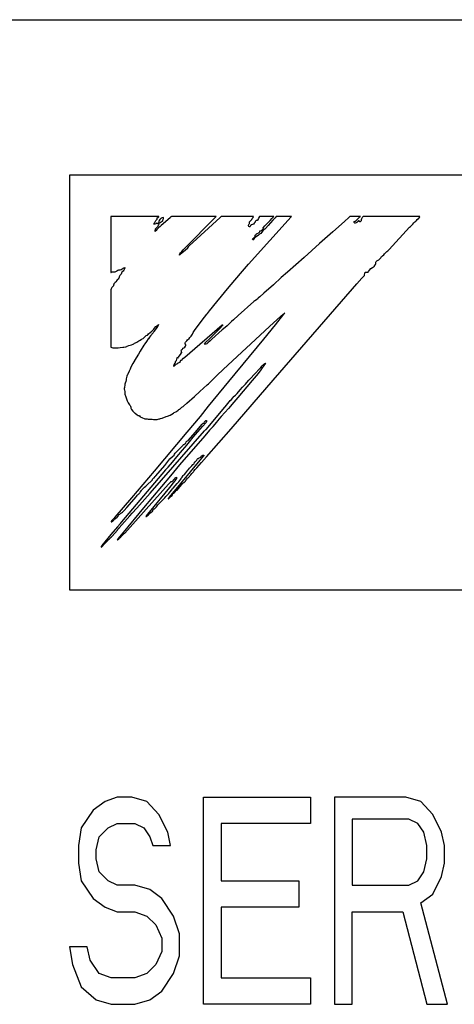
# Model space of a CAD drawing. Extents: x 90 to 1223, y 50 to 821.
# Tile 8 of 34: x 220.77 to 224.97, y 715.75 to 725.25. Entities that reach past the tile are written whole.
import ezdxf

# ---------------------------------------------------------------- set-up
doc = ezdxf.new("R2010")
doc.units = 0
doc.header["$LTSCALE"] = 69.3
doc.layers.add('ALL_CURVE', color=7, linetype='CONTINUOUS')
doc.layers.add('ALL_FEATURES', color=7, linetype='CONTINUOUS')

msp = doc.modelspace()

# ---------------------------------------------------------------- linework, layer by layer
at = {"layer": 'ALL_CURVE', "color": 4, "linetype": 'CONTINUOUS'}
for p, q in [((221.25, 723.75), (221.25, 719.75)), ((258.25, 723.75), (221.25, 723.75)), ((221.25, 719.75), (239.25, 719.75)), ((221.71, 717.75), (221.595, 717.7074)), ((221.8537, 717.75), (221.71, 717.75)), ((221.9975, 717.7074), (221.8537, 717.75)), ((222.5437, 715.75), (222.5437, 717.75)), ((222.5437, 717.75), (223.5788, 717.75)), ((223.5788, 717.75), (223.5788, 717.4947)), ((223.8087, 717.75), (223.8087, 715.75)), ((224.4988, 717.75), (223.8087, 717.75)), ((224.6425, 717.7074), (224.4988, 717.75)), ((221.595, 717.7074), (221.48, 717.6223)), ((222.1125, 717.5798), (221.9975, 717.7074)), ((224.7575, 717.5798), (224.6425, 717.7074)), ((221.48, 717.6223), (221.365, 717.4521)), ((222.1987, 717.4096), (222.1125, 717.5798)), ((223.9812, 717.5372), (223.9812, 716.8989)), ((224.5275, 717.5372), (223.9812, 717.5372)), ((224.6138, 717.4947), (224.5275, 717.5372)), ((224.8438, 717.4096), (224.7575, 717.5798)), ((221.365, 717.4521), (221.3363, 717.2819)), ((221.5375, 717.367), (221.6238, 717.4521)), ((221.6238, 717.4521), (221.71, 717.4947)), ((221.71, 717.4947), (221.8825, 717.4947)), ((221.8825, 717.4947), (221.9687, 717.4521)), ((221.9687, 717.4521), (222.0263, 717.367)), ((222.7163, 717.4947), (222.7163, 716.9415)), ((223.5788, 717.4947), (222.7163, 717.4947)), ((224.6713, 717.4096), (224.6138, 717.4947)), ((221.5087, 717.2394), (221.5375, 717.367)), ((222.0263, 717.367), (222.055, 717.2819)), ((222.2275, 717.2819), (222.1987, 717.4096)), ((224.7, 717.2819), (224.6713, 717.4096)), ((224.8725, 717.2819), (224.8438, 717.4096)), ((221.3363, 717.2819), (221.3363, 717.1117)), ((222.055, 717.2819), (222.2275, 717.2819)), ((224.7, 717.1543), (224.7, 717.2819)), ((224.8725, 717.1117), (224.8725, 717.2819)), ((221.5087, 717.1543), (221.5087, 717.2394)), ((221.3363, 717.1117), (221.365, 716.9415)), ((221.5375, 717.0266), (221.5087, 717.1543)), ((224.6713, 717.0266), (224.7, 717.1543)), ((224.8438, 716.984), (224.8725, 717.1117)), ((221.6238, 716.9415), (221.5375, 717.0266)), ((224.6138, 716.9415), (224.6713, 717.0266)), ((224.7575, 716.8138), (224.8438, 716.984)), ((221.365, 716.9415), (221.48, 716.7713)), ((221.71, 716.8989), (221.6238, 716.9415)), ((221.8825, 716.8989), (221.71, 716.8989)), ((222.0263, 716.8564), (221.8825, 716.8989)), ((222.7163, 716.9415), (223.4637, 716.9415)), ((223.4637, 716.9415), (223.4637, 716.6862)), ((223.9812, 716.8989), (224.5275, 716.8989)), ((224.5275, 716.8989), (224.6138, 716.9415)), ((222.1412, 716.7713), (222.0263, 716.8564)), ((224.6425, 716.7287), (224.7575, 716.8138)), ((221.48, 716.7713), (221.595, 716.6862)), ((221.595, 716.6862), (221.71, 716.6436)), ((222.2563, 716.6011), (222.1412, 716.7713)), ((222.7163, 716.6862), (222.7163, 716.0053)), ((223.4637, 716.6862), (222.7163, 716.6862)), ((224.9012, 715.75), (224.6425, 716.7287)), ((221.71, 716.6436), (221.8825, 716.6436)), ((221.8825, 716.6436), (221.9975, 716.6011)), ((221.9975, 716.6011), (222.0838, 716.516)), ((222.3137, 716.4309), (222.2563, 716.6011)), ((223.9812, 715.75), (223.9812, 716.6436)), ((223.9812, 716.6436), (224.47, 716.6436)), ((224.47, 716.6436), (224.7, 715.75)), ((222.0838, 716.516), (222.1412, 716.3883)), ((222.3137, 716.2181), (222.3137, 716.4309)), ((221.25, 716.3032), (221.2788, 716.133)), ((221.4225, 716.3032), (221.25, 716.3032)), ((221.4512, 716.1755), (221.4225, 716.3032)), ((222.1412, 716.3883), (222.1412, 716.2606)), ((222.1412, 716.2606), (222.0838, 716.133)), ((222.2563, 716.0479), (222.3137, 716.2181)), ((221.2788, 716.133), (221.365, 715.9202)), ((221.5375, 716.0479), (221.4512, 716.1755)), ((222.0838, 716.133), (221.9975, 716.0479)), ((221.6525, 716.0053), (221.5375, 716.0479)), ((221.9975, 716.0479), (221.8825, 716.0053)), ((222.1412, 715.8777), (222.2563, 716.0479)), ((221.365, 715.9202), (221.5087, 715.7926)), ((221.8825, 716.0053), (221.6525, 716.0053)), ((222.7163, 716.0053), (223.5788, 716.0053)), ((223.5788, 716.0053), (223.5788, 715.75)), ((222.0263, 715.7926), (222.1412, 715.8777)), ((221.5087, 715.7926), (221.6525, 715.75)), ((221.6525, 715.75), (221.8825, 715.75)), ((221.8825, 715.75), (222.0263, 715.7926)), ((223.5788, 715.75), (222.5437, 715.75)), ((223.8087, 715.75), (223.9812, 715.75)), ((224.7, 715.75), (224.9012, 715.75))]:
    msp.add_line(p, q, dxfattribs=at)
at = {"layer": 'ALL_FEATURES', "color": 7, "linetype": 'CONTINUOUS'}
for p, q in [((160.75, 725.25), (258.75, 725.25)), ((221.65, 723.35), (221.65, 722.8096)), ((222.1146, 723.35), (221.65, 723.35)), ((222.0971, 723.3267), (222.0986, 723.3375)), ((222.0986, 723.3375), (222.1029, 723.3407)), ((222.1029, 723.3407), (222.1133, 723.3484)), ((222.1133, 723.3484), (222.1146, 723.35)), ((222.1331, 723.3315), (222.1238, 723.3215)), ((222.1381, 723.3351), (222.1331, 723.3315)), ((222.1438, 723.3381), (222.1381, 723.3351)), ((222.1582, 723.3425), (222.1438, 723.3381)), ((222.2255, 723.3421), (222.1551, 723.2804)), ((222.1573, 723.3294), (222.1591, 723.3368)), ((222.1591, 723.3368), (222.1582, 723.3425)), ((222.2302, 723.3464), (222.2255, 723.3421)), ((222.2354, 723.35), (222.2302, 723.3464)), ((222.6656, 723.35), (222.2354, 723.35)), ((222.7047, 723.341), (222.4049, 723.0666)), ((222.6246, 723.3077), (222.6635, 723.3476)), ((222.6635, 723.3476), (222.6656, 723.35)), ((222.7148, 723.35), (222.7047, 723.341)), ((223.0265, 723.35), (222.7148, 723.35)), ((222.9783, 722.8904), (223.3919, 723.3476)), ((223.0096, 723.3235), (223.0158, 723.3308)), ((223.0158, 723.3308), (223.0229, 723.3408)), ((223.0229, 723.3408), (223.0265, 723.35)), ((223.0743, 723.3322), (223.0652, 723.3164)), ((223.0799, 723.3419), (223.0743, 723.3322)), ((223.0858, 723.35), (223.0799, 723.3419)), ((223.2236, 723.35), (223.0858, 723.35)), ((223.1866, 723.3122), (223.2057, 723.3315)), ((223.2057, 723.3315), (223.2236, 723.35)), ((223.2357, 723.3394), (223.2144, 723.3146)), ((223.2455, 723.35), (223.2357, 723.3394)), ((223.3939, 723.35), (223.2455, 723.35)), ((223.3919, 723.3476), (223.3939, 723.35)), ((223.9467, 723.3402), (223.9052, 723.3021)), ((223.9577, 723.35), (223.9467, 723.3402)), ((224.0589, 723.35), (223.9577, 723.35)), ((224.0329, 723.3251), (224.041, 723.3336)), ((224.041, 723.3336), (224.0537, 723.3464)), ((224.0537, 723.3464), (224.0589, 723.35)), ((224.0731, 723.335), (224.0687, 723.329)), ((224.0737, 723.3355), (224.0731, 723.335)), ((224.0777, 723.3391), (224.0737, 723.3355)), ((224.081, 723.3436), (224.0777, 723.3391)), ((224.0865, 723.35), (224.081, 723.3436)), ((224.6326, 723.35), (224.0865, 723.35)), ((224.6072, 723.3216), (224.6188, 723.3325)), ((224.6188, 723.3325), (224.6205, 723.334)), ((224.6205, 723.334), (224.6286, 723.3425)), ((224.6286, 723.3425), (224.6326, 723.35)), ((222.0642, 723.2785), (222.0685, 723.2862)), ((222.0689, 723.2771), (222.0642, 723.2785)), ((222.0685, 723.2862), (222.0742, 723.2936)), ((222.0761, 723.278), (222.0689, 723.2771)), ((222.0742, 723.2936), (222.0787, 723.3012)), ((222.0828, 723.2804), (222.0761, 723.278)), ((222.0787, 723.3012), (222.0845, 723.3117)), ((222.0815, 723.2311), (222.0874, 723.2398)), ((222.0869, 723.2839), (222.0828, 723.2804)), ((222.0845, 723.3117), (222.0909, 723.3182)), ((222.0909, 723.2883), (222.0869, 723.2839)), ((222.0874, 723.2398), (222.0979, 723.2495)), ((222.0909, 723.3182), (222.0936, 723.3207)), ((222.0949, 723.2903), (222.0909, 723.2883)), ((222.0936, 723.3207), (222.0971, 723.3267)), ((222.0967, 723.2843), (222.0949, 723.2903)), ((222.1103, 723.241), (222.0951, 723.2251)), ((222.0992, 723.2807), (222.0967, 723.2843)), ((222.0979, 723.2495), (222.1021, 723.2535)), ((222.1036, 723.2829), (222.0992, 723.2807)), ((222.1021, 723.2535), (222.1082, 723.2615)), ((222.1067, 723.2854), (222.1036, 723.2829)), ((222.1103, 723.2911), (222.1067, 723.2854)), ((222.1082, 723.2615), (222.1131, 723.275)), ((222.1132, 723.3044), (222.1103, 723.2911)), ((222.1256, 723.2534), (222.1103, 723.241)), ((222.1131, 723.275), (222.1187, 723.2857)), ((222.1167, 723.312), (222.1132, 723.3044)), ((222.1238, 723.3215), (222.1167, 723.312)), ((222.1187, 723.2857), (222.1256, 723.2937)), ((222.1256, 723.2937), (222.1343, 723.299)), ((222.1373, 723.2632), (222.1256, 723.2534)), ((222.1343, 723.299), (222.1458, 723.305)), ((222.1551, 723.2804), (222.1373, 723.2632)), ((222.1458, 723.305), (222.1487, 723.3076)), ((222.1487, 723.3076), (222.1504, 723.3102)), ((222.1504, 723.3102), (222.1518, 723.3161)), ((222.1518, 723.3161), (222.1521, 723.3174)), ((222.1521, 723.3174), (222.1551, 723.3251)), ((222.1551, 723.3251), (222.1573, 723.3294)), ((222.392, 723.0731), (222.6246, 723.3077)), ((222.979, 723.2602), (222.9793, 723.2664)), ((222.9819, 723.2548), (222.979, 723.2602)), ((222.9793, 723.2664), (222.9829, 723.2743)), ((222.9889, 723.2503), (222.9819, 723.2548)), ((222.9829, 723.2743), (222.9864, 723.2795)), ((222.9864, 723.2795), (222.9879, 723.284)), ((222.9879, 723.284), (222.9882, 723.293)), ((222.9882, 723.293), (222.9883, 723.2937)), ((222.9883, 723.2937), (222.9895, 723.2984)), ((222.9914, 723.251), (222.9889, 723.2503)), ((222.9895, 723.2984), (222.9976, 723.309)), ((222.9946, 723.2558), (222.9914, 723.251)), ((222.9997, 723.2654), (222.9946, 723.2558)), ((222.9976, 723.309), (223.0096, 723.3235)), ((223.004, 723.2703), (222.9997, 723.2654)), ((223.0084, 723.2717), (223.004, 723.2703)), ((223.0171, 723.2731), (223.0084, 723.2717)), ((223.0257, 723.2777), (223.0171, 723.2731)), ((223.0341, 723.2858), (223.0257, 723.2777)), ((223.0419, 723.2974), (223.0341, 723.2858)), ((223.0444, 723.3021), (223.0419, 723.2974)), ((223.047, 723.3066), (223.0444, 723.3021)), ((223.0496, 723.3095), (223.047, 723.3066)), ((223.0546, 723.312), (223.0496, 723.3095)), ((223.0615, 723.3117), (223.0546, 723.312)), ((223.0652, 723.3164), (223.0615, 723.3117)), ((223.1173, 723.2394), (223.1197, 723.243)), ((223.1184, 723.2373), (223.1173, 723.2394)), ((223.1229, 723.2359), (223.1184, 723.2373)), ((223.1197, 723.243), (223.1359, 723.2609)), ((223.1225, 723.233), (223.1248, 723.2354)), ((223.1248, 723.2354), (223.1229, 723.2359)), ((223.1359, 723.2609), (223.1866, 723.3122)), ((223.1698, 723.2633), (223.1421, 723.2339)), ((223.2144, 723.3146), (223.1698, 723.2633)), ((223.9052, 723.3021), (223.7944, 723.2038)), ((223.9978, 723.3006), (223.9988, 723.3018)), ((223.9978, 723.2967), (223.9978, 723.3006)), ((224.0002, 723.2918), (223.9978, 723.2967)), ((223.9988, 723.3018), (224.0083, 723.3049)), ((224.0048, 723.2871), (224.0002, 723.2918)), ((224.0082, 723.2863), (224.0048, 723.2871)), ((224.018, 723.2901), (224.0082, 723.2863)), ((224.0083, 723.3049), (224.0186, 723.3118)), ((224.0245, 723.2942), (224.018, 723.2901)), ((224.0186, 723.3118), (224.0329, 723.3251)), ((224.0299, 723.2996), (224.0245, 723.2942)), ((224.0348, 723.3042), (224.0299, 723.2996)), ((224.0433, 723.3079), (224.0348, 723.3042)), ((224.0467, 723.309), (224.0433, 723.3079)), ((224.0497, 723.3024), (224.0467, 723.309)), ((224.0516, 723.3008), (224.0497, 723.3024)), ((224.0536, 723.3002), (224.0516, 723.3008)), ((224.0582, 723.3012), (224.0536, 723.3002)), ((224.0642, 723.3053), (224.0582, 723.3012)), ((224.0672, 723.3077), (224.0642, 723.3053)), ((224.0687, 723.329), (224.0664, 723.3203)), ((224.0664, 723.3203), (224.0672, 723.3077)), ((224.3371, 723.0316), (224.5335, 723.2466)), ((224.5335, 723.2466), (224.5423, 723.2544)), ((224.5423, 723.2544), (224.549, 723.2603)), ((224.549, 723.2603), (224.5655, 723.2769)), ((224.5655, 723.2769), (224.5757, 723.29)), ((224.5757, 723.29), (224.5813, 723.2961)), ((224.5813, 723.2961), (224.5846, 723.2985)), ((224.5846, 723.2985), (224.5943, 723.3056)), ((224.5943, 723.3056), (224.5996, 723.3117)), ((224.5996, 723.3117), (224.6072, 723.3216)), ((222.0781, 723.2072), (222.0784, 723.2203)), ((222.0807, 723.2085), (222.0781, 723.2072)), ((222.0784, 723.2203), (222.0796, 723.2261)), ((222.0796, 723.2261), (222.0815, 723.2311)), ((222.0881, 723.2168), (222.0807, 723.2085)), ((222.0951, 723.2251), (222.0881, 723.2168)), ((223.0224, 723.1395), (223.0291, 723.1451)), ((223.0291, 723.1451), (223.0364, 723.1503)), ((223.0378, 723.1432), (223.0326, 723.1361)), ((223.0364, 723.1503), (223.0415, 723.1558)), ((223.0481, 723.1516), (223.0378, 723.1432)), ((223.0415, 723.1558), (223.0435, 723.1619)), ((223.0432, 723.167), (223.0447, 723.1717)), ((223.0435, 723.1619), (223.0432, 723.167)), ((223.0447, 723.1717), (223.0468, 723.1738)), ((223.0468, 723.1738), (223.0501, 723.1758)), ((223.0624, 723.1611), (223.0481, 723.1516)), ((223.0501, 723.1758), (223.0525, 723.1784)), ((223.0525, 723.1784), (223.0566, 723.1833)), ((223.0566, 723.1833), (223.0634, 723.1883)), ((223.076, 723.1712), (223.0624, 723.1611)), ((223.0634, 723.1883), (223.0723, 723.191)), ((223.0723, 723.191), (223.077, 723.1923)), ((223.0844, 723.1802), (223.076, 723.1712)), ((223.077, 723.1923), (223.0832, 723.1963)), ((223.0832, 723.1963), (223.0873, 723.2027)), ((223.0913, 723.1826), (223.0844, 723.1802)), ((223.0873, 723.2027), (223.0888, 723.2121)), ((223.0888, 723.2121), (223.0954, 723.212)), ((223.0982, 723.1886), (223.0913, 723.1826)), ((223.0954, 723.212), (223.1031, 723.2151)), ((223.1065, 723.1998), (223.0982, 723.1886)), ((223.1031, 723.2151), (223.1124, 723.2223)), ((223.113, 723.2096), (223.1065, 723.1998)), ((223.1124, 723.2223), (223.1225, 723.233)), ((223.1203, 723.2184), (223.113, 723.2096)), ((223.1266, 723.2227), (223.1203, 723.2184)), ((223.1362, 723.228), (223.1266, 723.2227)), ((223.1421, 723.2339), (223.1362, 723.228)), ((223.7944, 723.2038), (223.6642, 723.0896)), ((222.349, 723.03), (222.392, 723.0731)), ((222.391, 723.0503), (222.3894, 723.0412)), ((222.3954, 723.0579), (222.391, 723.0503)), ((222.402, 723.0643), (222.3954, 723.0579)), ((222.4049, 723.0666), (222.402, 723.0643)), ((223.0192, 723.1339), (223.0224, 723.1395)), ((223.0196, 723.1293), (223.0192, 723.1339)), ((223.0203, 723.1281), (223.0196, 723.1293)), ((223.0238, 723.1257), (223.0203, 723.1281)), ((223.0283, 723.1265), (223.0238, 723.1257)), ((223.03, 723.1291), (223.0283, 723.1265)), ((223.0326, 723.1361), (223.03, 723.1291)), ((223.6642, 723.0896), (223.5179, 722.9571)), ((222.3201, 722.983), (222.3115, 722.9769)), ((222.3115, 722.9769), (222.3119, 722.9812)), ((222.3119, 722.9812), (222.3152, 722.9894)), ((222.3152, 722.9894), (222.3156, 722.9902)), ((222.3156, 722.9902), (222.3211, 722.9993)), ((222.3527, 723.01), (222.3201, 722.983)), ((222.3211, 722.9993), (222.334, 723.0147)), ((222.334, 723.0147), (222.349, 723.03)), ((222.3894, 723.0412), (222.3527, 723.01)), ((223.5179, 722.9571), (223.3547, 722.8137)), ((224.248, 722.9425), (224.2563, 722.9522)), ((224.2563, 722.9522), (224.262, 722.9639)), ((224.262, 722.9639), (224.2646, 722.9665)), ((224.2646, 722.9665), (224.2739, 722.9728)), ((224.2739, 722.9728), (224.2844, 722.9816)), ((224.2844, 722.9816), (224.2927, 722.9921)), ((224.2927, 722.9921), (224.2986, 722.9987)), ((224.2986, 722.9987), (224.3149, 723.0121)), ((224.3149, 723.0121), (224.3244, 723.0198)), ((224.3244, 723.0198), (224.3371, 723.0316)), ((221.7679, 722.8536), (221.7762, 722.8571)), ((221.7762, 722.8571), (221.784, 722.8575)), ((221.784, 722.8575), (221.7859, 722.8567)), ((221.7859, 722.8567), (221.7867, 722.8555)), ((221.7867, 722.8555), (221.7861, 722.8522)), ((222.9208, 722.8247), (222.9783, 722.8904)), ((224.161, 722.8481), (224.1746, 722.8586)), ((224.1746, 722.8586), (224.187, 722.8654)), ((224.187, 722.8654), (224.1891, 722.8665)), ((224.1891, 722.8665), (224.1948, 722.8715)), ((224.1948, 722.8715), (224.1969, 722.874)), ((224.1969, 722.874), (224.2056, 722.8864)), ((224.2056, 722.8864), (224.2096, 722.8955)), ((224.2092, 722.9053), (224.2095, 722.9092)), ((224.2099, 722.9009), (224.2092, 722.9053)), ((224.2095, 722.9092), (224.2123, 722.9158)), ((224.2096, 722.8955), (224.2099, 722.9009)), ((224.2123, 722.9158), (224.2187, 722.922)), ((224.2187, 722.922), (224.2313, 722.9302)), ((224.2313, 722.9302), (224.2366, 722.9336)), ((224.2366, 722.9336), (224.248, 722.9425)), ((221.65, 722.8096), (221.6536, 722.81)), ((221.6536, 722.81), (221.6573, 722.814)), ((221.6573, 722.814), (221.6598, 722.8164)), ((221.6598, 722.8164), (221.6651, 722.8186)), ((221.6651, 722.8186), (221.6687, 722.8187)), ((221.6687, 722.8187), (221.6732, 722.8178)), ((221.6732, 722.8178), (221.683, 722.8164)), ((221.683, 722.8164), (221.6932, 722.8184)), ((221.6932, 722.8184), (221.7035, 722.8235)), ((221.7035, 722.8235), (221.7092, 722.828)), ((221.7092, 722.828), (221.7167, 722.8329)), ((221.7167, 722.8329), (221.7256, 722.8351)), ((221.7256, 722.8351), (221.734, 722.8354)), ((221.7305, 722.7669), (221.7264, 722.7565)), ((221.7309, 722.769), (221.7305, 722.7669)), ((221.7328, 722.7759), (221.7309, 722.769)), ((221.7382, 722.7832), (221.7328, 722.7759)), ((221.734, 722.8354), (221.7402, 722.8361)), ((221.7429, 722.7877), (221.7382, 722.7832)), ((221.7402, 722.8361), (221.7497, 722.8407)), ((221.7511, 722.7951), (221.7429, 722.7877)), ((221.7497, 722.8407), (221.7679, 722.8536)), ((221.7537, 722.8054), (221.7511, 722.7951)), ((221.7563, 722.8137), (221.7537, 722.8054)), ((221.7599, 722.8176), (221.7563, 722.8137)), ((221.7679, 722.8244), (221.7599, 722.8176)), ((221.7763, 722.8339), (221.7679, 722.8244)), ((221.783, 722.8463), (221.7763, 722.8339)), ((221.7861, 722.8522), (221.783, 722.8463)), ((222.7923, 722.6729), (222.9208, 722.8247)), ((223.2954, 722.7613), (223.2198, 722.6924)), ((223.3547, 722.8137), (223.2954, 722.7613)), ((224.0735, 722.7554), (224.0933, 722.7764)), ((224.0933, 722.7764), (224.0988, 722.7808)), ((224.0988, 722.7808), (224.099, 722.783)), ((224.099, 722.783), (224.1029, 722.8071)), ((224.1029, 722.8071), (224.105, 722.8153)), ((224.105, 722.8153), (224.1153, 722.8147)), ((224.1153, 722.8147), (224.1172, 722.8145)), ((224.1172, 722.8145), (224.1281, 722.8139)), ((224.1281, 722.8139), (224.1344, 722.8154)), ((224.1344, 722.8154), (224.1382, 722.819)), ((224.1382, 722.819), (224.1486, 722.8348)), ((224.1486, 722.8348), (224.161, 722.8481)), ((221.6697, 722.6762), (221.6596, 722.6645)), ((221.6741, 722.6815), (221.6697, 722.6762)), ((221.6769, 722.6896), (221.6741, 722.6815)), ((221.6791, 722.6983), (221.6769, 722.6896)), ((221.6798, 722.7004), (221.6791, 722.6983)), ((221.6841, 722.7092), (221.6798, 722.7004)), ((221.6907, 722.7159), (221.6841, 722.7092)), ((221.7002, 722.7206), (221.6907, 722.7159)), ((221.702, 722.7229), (221.7002, 722.7206)), ((221.7053, 722.7291), (221.702, 722.7229)), ((221.7111, 722.7395), (221.7053, 722.7291)), ((221.7145, 722.743), (221.7111, 722.7395)), ((221.7207, 722.748), (221.7145, 722.743)), ((221.7264, 722.7565), (221.7207, 722.748)), ((222.672, 722.5279), (222.7923, 722.6729)), ((223.2198, 722.6924), (223.1278, 722.6103)), ((223.9837, 722.6517), (224.0252, 722.7)), ((224.0252, 722.7), (224.0735, 722.7554)), ((221.6529, 722.6539), (221.65, 722.6449)), ((221.65, 722.6449), (221.65, 722.0893)), ((221.6596, 722.6645), (221.6529, 722.6539)), ((223.087, 722.5757), (223.0746, 722.5666)), ((223.1278, 722.6103), (223.087, 722.5757)), ((223.2163, 721.7717), (223.9837, 722.6517)), ((222.6009, 722.4398), (222.672, 722.5279)), ((223.0308, 722.5294), (222.8787, 722.3961)), ((223.0404, 722.5372), (223.0308, 722.5294)), ((223.048, 722.5417), (223.0404, 722.5372)), ((223.06, 722.5496), (223.048, 722.5417)), ((223.0677, 722.5572), (223.06, 722.5496)), ((223.0723, 722.5658), (223.0677, 722.5572)), ((223.0746, 722.5666), (223.0723, 722.5658)), ((222.5534, 722.3789), (222.5769, 722.4083)), ((222.5769, 722.4083), (222.5805, 722.4119)), ((222.5805, 722.4119), (222.5824, 722.4153)), ((222.5824, 722.4153), (222.6009, 722.4398)), ((222.8787, 722.3961), (222.8332, 722.3552)), ((223.1816, 722.2893), (223.2912, 722.3894)), ((223.3185, 722.4075), (223.2373, 722.3069)), ((223.2912, 722.3894), (223.325, 722.4189)), ((223.3302, 722.4227), (223.3185, 722.4075)), ((223.325, 722.4189), (223.3302, 722.4227)), ((222.0715, 722.2745), (222.0858, 722.2891)), ((222.0858, 722.2891), (222.1032, 722.3035)), ((222.1033, 722.2942), (222.094, 722.2803)), ((222.1032, 722.3035), (222.1116, 722.3092)), ((222.1116, 722.3092), (222.1033, 722.2942)), ((222.726, 722.303), (222.3635, 721.9915)), ((222.4731, 722.2753), (222.5534, 722.3789)), ((222.6978, 722.2672), (222.7314, 722.3014)), ((222.7311, 722.3042), (222.726, 722.303)), ((222.7357, 722.3064), (222.7311, 722.3042)), ((222.7314, 722.3014), (222.7357, 722.3064)), ((222.7353, 721.8741), (223.1816, 722.2893)), ((222.7716, 722.2961), (222.7527, 722.2797)), ((222.7942, 722.3172), (222.7716, 722.2961)), ((222.8154, 722.338), (222.7942, 722.3172)), ((222.8332, 722.3552), (222.8154, 722.338)), ((223.2373, 722.3069), (223.1235, 722.1673)), ((221.9796, 722.1886), (221.9849, 722.1964)), ((221.9849, 722.1964), (221.9924, 722.2021)), ((221.9924, 722.2021), (222.0022, 722.2069)), ((222.0022, 722.2069), (222.0031, 722.2073)), ((222.0031, 722.2073), (222.0067, 722.2101)), ((222.0067, 722.2101), (222.0141, 722.219)), ((222.0141, 722.219), (222.0293, 722.2323)), ((222.0342, 722.2004), (222.0233, 722.1869)), ((222.0293, 722.2323), (222.0442, 722.2441)), ((222.057, 722.2294), (222.0342, 722.2004)), ((222.0442, 722.2441), (222.0578, 722.2562)), ((222.061, 722.2355), (222.057, 722.2294)), ((222.0578, 722.2562), (222.0639, 722.2639)), ((222.0655, 722.2427), (222.061, 722.2355)), ((222.0639, 722.2639), (222.0715, 722.2745)), ((222.0769, 722.2572), (222.0655, 722.2427)), ((222.094, 722.2803), (222.0769, 722.2572)), ((222.4136, 722.1833), (222.4243, 722.1965)), ((222.4243, 722.1965), (222.439, 722.2167)), ((222.439, 722.2167), (222.4425, 722.2231)), ((222.4425, 722.2231), (222.4459, 722.2321)), ((222.4459, 722.2321), (222.4568, 722.2522)), ((222.4568, 722.2522), (222.4731, 722.2753)), ((222.6075, 722.1777), (222.6978, 722.2672)), ((222.7261, 722.2572), (222.6236, 722.1661)), ((222.7527, 722.2797), (222.7261, 722.2572)), ((221.7949, 722.0931), (221.8033, 722.0964)), ((221.8033, 722.0964), (221.8089, 722.0998)), ((221.8089, 722.0998), (221.8229, 722.1063)), ((221.8229, 722.1063), (221.8485, 722.1137)), ((221.8485, 722.1137), (221.8657, 722.1191)), ((221.8657, 722.1191), (221.8733, 722.124)), ((221.8733, 722.124), (221.8755, 722.1272)), ((221.8755, 722.1272), (221.877, 722.1289)), ((221.877, 722.1289), (221.8885, 722.1318)), ((221.8885, 722.1318), (221.9024, 722.1386)), ((221.9024, 722.1386), (221.921, 722.151)), ((221.921, 722.151), (221.9324, 722.159)), ((221.9324, 722.159), (221.945, 722.1664)), ((221.969, 722.1084), (221.9324, 722.0507)), ((221.945, 722.1664), (221.9616, 722.1755)), ((221.9616, 722.1755), (221.9763, 722.1853)), ((221.9796, 722.124), (221.969, 722.1084)), ((221.9763, 722.1853), (221.9796, 722.1886)), ((221.9941, 722.1442), (221.9796, 722.124)), ((222.0116, 722.1716), (221.9941, 722.1442)), ((222.012, 722.1723), (222.0116, 722.1716)), ((222.0233, 722.1869), (222.012, 722.1723)), ((222.3627, 722.0904), (222.3703, 722.1012)), ((222.3666, 722.1249), (222.367, 722.1323)), ((222.3691, 722.1192), (222.3666, 722.1249)), ((222.367, 722.1323), (222.37, 722.1371)), ((222.3736, 722.1147), (222.3691, 722.1192)), ((222.37, 722.1371), (222.3836, 722.1528)), ((222.3703, 722.1012), (222.3744, 722.1096)), ((222.3754, 722.1131), (222.3736, 722.1147)), ((222.3744, 722.1096), (222.3754, 722.1131)), ((222.3836, 722.1528), (222.3915, 722.1609)), ((222.3915, 722.1609), (222.4058, 722.1748)), ((222.4058, 722.1748), (222.4136, 722.1833)), ((222.551, 722.118), (222.5527, 722.1234)), ((222.5573, 722.118), (222.551, 722.118)), ((222.5527, 722.1234), (222.5574, 722.1286)), ((222.5683, 722.1195), (222.5573, 722.118)), ((222.5574, 722.1286), (222.5606, 722.1317)), ((222.5606, 722.1317), (222.6075, 722.1777)), ((222.5758, 722.123), (222.5683, 722.1195)), ((222.5868, 722.1318), (222.5758, 722.123)), ((222.6103, 722.1522), (222.5868, 722.1318)), ((222.6236, 722.1661), (222.6103, 722.1522)), ((223.1235, 722.1673), (222.7858, 721.7584)), ((221.65, 722.0893), (221.6679, 722.0854)), ((221.6679, 722.0854), (221.6916, 722.0837)), ((221.6916, 722.0837), (221.7211, 722.0848)), ((221.7211, 722.0848), (221.739, 722.0867)), ((221.739, 722.0867), (221.7664, 722.0893)), ((221.7664, 722.0893), (221.7754, 722.0902)), ((221.7754, 722.0902), (221.7949, 722.0931)), ((221.916, 722.0225), (221.895, 721.9883)), ((221.9324, 722.0507), (221.916, 722.0225)), ((222.3046, 721.9933), (222.3105, 722.0036)), ((222.3105, 722.0036), (222.3224, 722.0199)), ((222.3224, 722.0199), (222.3332, 722.0343)), ((222.3305, 722.0586), (222.333, 722.0643)), ((222.3308, 722.0512), (222.3305, 722.0586)), ((222.3336, 722.0421), (222.3308, 722.0512)), ((222.333, 722.0643), (222.3354, 722.0667)), ((222.3332, 722.0343), (222.335, 722.038)), ((222.3339, 722.0416), (222.3336, 722.0421)), ((222.335, 722.038), (222.3339, 722.0416)), ((222.3354, 722.0667), (222.3388, 722.0687)), ((222.3388, 722.0687), (222.341, 722.0713)), ((222.341, 722.0713), (222.3445, 722.0775)), ((222.3445, 722.0775), (222.3465, 722.0795)), ((222.3465, 722.0795), (222.3546, 722.0832)), ((222.3546, 722.0832), (222.3627, 722.0904)), ((221.862, 721.9329), (221.8433, 721.8979)), ((221.895, 721.9883), (221.862, 721.9329)), ((222.2563, 721.9114), (222.2578, 721.9146)), ((222.2576, 721.9076), (222.2563, 721.9114)), ((222.2615, 721.9039), (222.2576, 721.9076)), ((222.2578, 721.9146), (222.2628, 721.9228)), ((222.2648, 721.9099), (222.2615, 721.9039)), ((222.2628, 721.9228), (222.2705, 721.9372)), ((222.2684, 721.9147), (222.2648, 721.9099)), ((222.2765, 721.9216), (222.2684, 721.9147)), ((222.2705, 721.9372), (222.2734, 721.9459)), ((222.273, 721.9505), (222.2785, 721.9548)), ((222.2734, 721.9459), (222.273, 721.9505)), ((222.2878, 721.9275), (222.2765, 721.9216)), ((222.2785, 721.9548), (222.2833, 721.963)), ((222.2833, 721.963), (222.2875, 721.9757)), ((222.2875, 721.9757), (222.2905, 721.9881)), ((222.2893, 721.9282), (222.2878, 721.9275)), ((222.3015, 721.9348), (222.2893, 721.9282)), ((222.2905, 721.9881), (222.2916, 721.9902)), ((222.2916, 721.9902), (222.294, 721.9895)), ((222.294, 721.9895), (222.2979, 721.9876)), ((222.2979, 721.9876), (222.3013, 721.9883)), ((222.3013, 721.9883), (222.3046, 721.9933)), ((222.3124, 721.9439), (222.3015, 721.9348)), ((222.3191, 721.9532), (222.3124, 721.9439)), ((222.3236, 721.9629), (222.3191, 721.9532)), ((222.3266, 721.9625), (222.3236, 721.9629)), ((222.3292, 721.9631), (222.3266, 721.9625)), ((222.3335, 721.9664), (222.3292, 721.9631)), ((222.3419, 721.9794), (222.3335, 721.9664)), ((222.3454, 721.9816), (222.3419, 721.9794)), ((222.3475, 721.9814), (222.3454, 721.9816)), ((222.3499, 721.9803), (222.3475, 721.9814)), ((222.3635, 721.9915), (222.3499, 721.9803)), ((223.0984, 721.8946), (223.1125, 721.9092)), ((223.1125, 721.9092), (223.1279, 721.9256)), ((223.1281, 721.9128), (223.1191, 721.8987)), ((223.1279, 721.9256), (223.1335, 721.9299)), ((223.1341, 721.9225), (223.1281, 721.9128)), ((223.1335, 721.9299), (223.1387, 721.934)), ((223.1403, 721.9275), (223.1341, 721.9225)), ((223.1387, 721.934), (223.14, 721.9368)), ((223.14, 721.9368), (223.1409, 721.9374)), ((223.1414, 721.9291), (223.1403, 721.9275)), ((223.1409, 721.9374), (223.1421, 721.9371)), ((223.1433, 721.9345), (223.1414, 721.9291)), ((223.1421, 721.9371), (223.1433, 721.9345)), ((221.8041, 721.8102), (221.7989, 721.7854)), ((221.808, 721.8213), (221.8041, 721.8102)), ((221.8103, 721.8242), (221.808, 721.8213)), ((221.8275, 721.8598), (221.8103, 721.8242)), ((221.8352, 721.8791), (221.8275, 721.8598)), ((221.8433, 721.8979), (221.8352, 721.8791)), ((222.6004, 721.7444), (222.6779, 721.8195)), ((222.6779, 721.8195), (222.7353, 721.8741)), ((222.9929, 721.7823), (223.0449, 721.8372)), ((223.0713, 721.8352), (223.0157, 721.7673)), ((223.0449, 721.8372), (223.0846, 721.8799)), ((223.0996, 721.8726), (223.0713, 721.8352)), ((223.0846, 721.8799), (223.0984, 721.8946)), ((223.1111, 721.8906), (223.0996, 721.8726)), ((223.1191, 721.8987), (223.1111, 721.8906)), ((221.784, 721.7215), (221.7832, 721.709)), ((221.785, 721.7327), (221.784, 721.7215)), ((221.7881, 721.744), (221.785, 721.7327)), ((221.7923, 721.7523), (221.7881, 721.744)), ((221.7961, 721.7556), (221.7923, 721.7523)), ((221.798, 721.7786), (221.7961, 721.7556)), ((221.7989, 721.7854), (221.798, 721.7786)), ((222.5106, 721.6626), (222.5814, 721.7275)), ((222.5814, 721.7275), (222.592, 721.7367)), ((222.7858, 721.7584), (222.5905, 721.5208)), ((222.592, 721.7367), (222.6004, 721.7444)), ((222.812, 721.3029), (223.2163, 721.7717)), ((223.0157, 721.7673), (222.8765, 721.6035)), ((222.9268, 721.7103), (222.9379, 721.7192)), ((222.9379, 721.7192), (222.9464, 721.7288)), ((222.9464, 721.7288), (222.9508, 721.7335)), ((222.9508, 721.7335), (222.9624, 721.7492)), ((222.9624, 721.7492), (222.9817, 721.7708)), ((222.9817, 721.7708), (222.9929, 721.7823)), ((221.7811, 721.7008), (221.7794, 721.6917)), ((221.7794, 721.6917), (221.7796, 721.6864)), ((221.7796, 721.6864), (221.7808, 721.6799)), ((221.7808, 721.6799), (221.7848, 721.659)), ((221.7832, 721.709), (221.7811, 721.7008)), ((221.7847, 721.6464), (221.784, 721.6424)), ((221.784, 721.6424), (221.784, 721.638)), ((221.784, 721.638), (221.7933, 721.6102)), ((221.7848, 721.659), (221.7847, 721.6464)), ((222.4573, 721.6135), (222.5106, 721.6626)), ((222.8411, 721.6175), (222.8531, 721.6272)), ((222.8531, 721.6272), (222.8694, 721.6442)), ((222.8694, 721.6442), (222.8976, 721.6782)), ((222.8976, 721.6782), (222.9203, 721.7042)), ((222.9203, 721.7042), (222.9268, 721.7103)), ((221.7933, 721.6102), (221.8066, 721.5741)), ((221.8066, 721.5741), (221.8171, 721.5524)), ((221.8171, 721.5524), (221.8229, 721.5431)), ((221.8229, 721.5431), (221.8296, 721.5343)), ((221.8296, 721.5343), (221.8357, 721.5284)), ((221.8357, 721.5284), (221.8365, 721.5277)), ((221.8365, 721.5277), (221.8399, 721.5227)), ((222.3519, 721.5208), (222.3831, 721.5502)), ((222.3831, 721.5502), (222.4573, 721.6135)), ((222.7515, 721.5111), (222.7682, 721.5324)), ((222.7682, 721.5324), (222.7766, 721.5432)), ((222.7766, 721.5432), (222.7961, 721.5675)), ((222.8385, 721.5601), (222.785, 721.4996)), ((222.7961, 721.5675), (222.8033, 721.5747)), ((222.8033, 721.5747), (222.8164, 721.5862)), ((222.8164, 721.5862), (222.8292, 721.6012)), ((222.8292, 721.6012), (222.8379, 721.6135)), ((222.8379, 721.6135), (222.8411, 721.6175)), ((222.8765, 721.6035), (222.8385, 721.5601)), ((221.8399, 721.5227), (221.8417, 721.512)), ((221.8417, 721.512), (221.8439, 721.5027)), ((221.8439, 721.5027), (221.8507, 721.4899)), ((221.8507, 721.4899), (221.8634, 721.4733)), ((221.8634, 721.4733), (221.8819, 721.4544)), ((221.8819, 721.4544), (221.8844, 721.4522)), ((221.8844, 721.4522), (221.9025, 721.4382)), ((221.9025, 721.4382), (221.9148, 721.4314)), ((221.9148, 721.4314), (221.9218, 721.4298)), ((222.1963, 721.4248), (222.2224, 721.4353)), ((222.2224, 721.4353), (222.2392, 721.4447)), ((222.2392, 721.4447), (222.2547, 721.4544)), ((222.2547, 721.4544), (222.2624, 721.4589)), ((222.2624, 721.4589), (222.2761, 721.4658)), ((222.2761, 721.4658), (222.2858, 721.4729)), ((222.2858, 721.4729), (222.2955, 721.4801)), ((222.2955, 721.4801), (222.3022, 721.4828)), ((222.3022, 721.4828), (222.3042, 721.4846)), ((222.3042, 721.4846), (222.3079, 721.4888)), ((222.3079, 721.4888), (222.3133, 721.4909)), ((222.3133, 721.4909), (222.3171, 721.493)), ((222.3171, 721.493), (222.3245, 721.501)), ((222.3245, 721.501), (222.3261, 721.5027)), ((222.3261, 721.5027), (222.3358, 721.5111)), ((222.3358, 721.5111), (222.3472, 721.5173)), ((222.3472, 721.5173), (222.3519, 721.5208)), ((222.5905, 721.5208), (222.5111, 721.4219)), ((222.5693, 721.2966), (222.7515, 721.5111)), ((222.785, 721.4996), (222.7141, 721.4203)), ((221.9218, 721.4298), (221.9247, 721.4271)), ((221.9247, 721.4271), (221.9253, 721.4264)), ((221.9253, 721.4264), (221.9327, 721.4195)), ((221.9327, 721.4195), (221.9483, 721.4105)), ((221.9483, 721.4105), (221.9765, 721.3991)), ((221.9765, 721.3991), (221.981, 721.399)), ((221.981, 721.399), (221.9859, 721.3996)), ((221.9859, 721.3996), (221.9952, 721.4)), ((221.9952, 721.4), (222.0018, 721.3981)), ((222.0018, 721.3981), (222.0099, 721.3955)), ((222.0099, 721.3955), (222.0228, 721.3948)), ((222.0228, 721.3948), (222.0319, 721.395)), ((222.0319, 721.395), (222.0486, 721.3948)), ((222.0486, 721.3948), (222.0604, 721.3925)), ((222.0604, 721.3925), (222.0668, 721.3921)), ((222.0668, 721.3921), (222.0838, 721.3933)), ((222.0838, 721.3933), (222.097, 721.3935)), ((222.097, 721.3935), (222.107, 721.3941)), ((222.107, 721.3941), (222.1165, 721.3976)), ((222.1165, 721.3976), (222.1215, 721.3999)), ((222.1215, 721.3999), (222.1304, 721.4028)), ((222.1304, 721.4028), (222.1459, 721.4069)), ((222.1459, 721.4069), (222.1839, 721.4201)), ((222.1839, 721.4201), (222.1963, 721.4248)), ((222.5111, 721.4219), (222.384, 721.2689)), ((222.4653, 721.2676), (222.5318, 721.3466)), ((222.5318, 721.3466), (222.5371, 721.3527)), ((222.5371, 721.3527), (222.5427, 721.3568)), ((222.5498, 721.3412), (222.5408, 721.33)), ((222.5427, 721.3568), (222.5495, 721.3575)), ((222.5495, 721.3575), (222.5497, 721.3583)), ((222.5497, 721.3583), (222.5545, 721.3687)), ((222.5553, 721.3484), (222.5498, 721.3412)), ((222.5545, 721.3687), (222.5575, 721.3726)), ((222.5631, 721.3572), (222.5553, 721.3484)), ((222.5575, 721.3726), (222.5613, 721.3758)), ((222.5613, 721.3758), (222.5633, 721.3802)), ((222.5692, 721.3645), (222.5631, 721.3572)), ((222.5633, 721.3802), (222.564, 721.381)), ((222.564, 721.381), (222.5683, 721.3828)), ((222.5683, 721.3828), (222.5727, 721.3814)), ((222.5719, 721.3723), (222.5692, 721.3645)), ((222.5726, 721.3805), (222.5719, 721.3723)), ((222.5727, 721.3814), (222.5726, 721.3805)), ((222.667, 721.365), (222.6373, 721.3295)), ((222.6823, 721.3843), (222.667, 721.365)), ((222.6925, 721.3966), (222.6823, 721.3843)), ((222.7141, 721.4203), (222.6925, 721.3966)), ((222.0287, 720.6825), (222.5547, 721.283)), ((222.384, 721.2689), (222.0684, 720.8936)), ((222.4005, 721.1924), (222.4653, 721.2676)), ((222.5324, 721.3258), (222.4431, 721.2205)), ((222.5358, 721.326), (222.5324, 721.3258)), ((222.5408, 721.33), (222.5358, 721.326)), ((222.5547, 721.283), (222.5556, 721.2839)), ((222.5556, 721.2839), (222.5651, 721.2936)), ((222.6014, 721.2892), (222.5562, 721.2362)), ((222.5651, 721.2936), (222.5693, 721.2966)), ((222.5746, 721.0323), (222.812, 721.3029)), ((222.6172, 721.3065), (222.6014, 721.2892)), ((222.6213, 721.3101), (222.6172, 721.3065)), ((222.6276, 721.3148), (222.6213, 721.3101)), ((222.6334, 721.3226), (222.6276, 721.3148)), ((222.6346, 721.3246), (222.6334, 721.3226)), ((222.6373, 721.3295), (222.6346, 721.3246)), ((222.5562, 721.2362), (222.3141, 720.9552)), ((222.3821, 721.1481), (222.3389, 721.0969)), ((222.3456, 721.1428), (222.3474, 721.1468)), ((222.3474, 721.1468), (222.3528, 721.1504)), ((222.3528, 721.1504), (222.3569, 721.1526)), ((222.3569, 721.1526), (222.3659, 721.1583)), ((222.3659, 721.1583), (222.3726, 721.1656)), ((222.3726, 721.1656), (222.3773, 721.1756)), ((222.3773, 721.1756), (222.3797, 721.1788)), ((222.3797, 721.1788), (222.3842, 721.1828)), ((222.3931, 721.1601), (222.3821, 721.1481)), ((222.3842, 721.1828), (222.3955, 721.1905)), ((222.4067, 721.1769), (222.3931, 721.1601)), ((222.3955, 721.1905), (222.4005, 721.1924)), ((222.4431, 721.2205), (222.4067, 721.1769)), ((222.2624, 721.0484), (222.2651, 721.0573)), ((222.2651, 721.0573), (222.2715, 721.0676)), ((222.2715, 721.0676), (222.2795, 721.0766)), ((222.2795, 721.0766), (222.3248, 721.1222)), ((222.3389, 721.0969), (222.2835, 721.032)), ((222.3248, 721.1222), (222.3456, 721.1428)), ((222.1697, 720.9479), (222.1901, 720.9734)), ((222.1901, 720.9734), (222.191, 720.9745)), ((222.191, 720.9745), (222.2193, 721.013)), ((222.2426, 720.9823), (222.2004, 720.9339)), ((222.5262, 721.0194), (222.2134, 720.6419)), ((222.2193, 721.013), (222.2204, 721.0141)), ((222.2204, 721.0141), (222.2464, 721.0367)), ((222.3141, 720.9552), (222.2252, 720.8501)), ((222.2835, 721.032), (222.2426, 720.9823)), ((222.2464, 721.0367), (222.2624, 721.0484)), ((222.4329, 720.9467), (222.4414, 720.957)), ((222.4414, 720.957), (222.4508, 720.9646)), ((222.4508, 720.9646), (222.4543, 720.9715)), ((222.4543, 720.9715), (222.4647, 720.9849)), ((222.4647, 720.9849), (222.4759, 720.9966)), ((222.4759, 720.9966), (222.4799, 720.9997)), ((222.4794, 720.9259), (222.5268, 720.9784)), ((222.4799, 720.9997), (222.4811, 721.0017)), ((222.4811, 721.0017), (222.4816, 721.0034)), ((222.4816, 721.0034), (222.4847, 721.0093)), ((222.4847, 721.0093), (222.4914, 721.0152)), ((222.4914, 721.0152), (222.4961, 721.0166)), ((222.4961, 721.0166), (222.4987, 721.0182)), ((222.4987, 721.0182), (222.5038, 721.0227)), ((222.5038, 721.0227), (222.5175, 721.0294)), ((222.5175, 721.0294), (222.5204, 721.0343)), ((222.5204, 721.0343), (222.5229, 721.0384)), ((222.5229, 721.0384), (222.5306, 721.0422)), ((222.5472, 721.0459), (222.5262, 721.0194)), ((222.5268, 720.9784), (222.5746, 721.0323)), ((222.5306, 721.0422), (222.5315, 721.0449)), ((222.5315, 721.0449), (222.533, 721.0467)), ((222.533, 721.0467), (222.5374, 721.0482)), ((222.5374, 721.0482), (222.5415, 721.0484)), ((222.5415, 721.0484), (222.5492, 721.049)), ((222.5492, 721.049), (222.5472, 721.0459)), ((222.0684, 720.8936), (221.8497, 720.6367)), ((222.1762, 720.9066), (222.0353, 720.7391)), ((222.0843, 720.8498), (222.1697, 720.9479)), ((222.1864, 720.9166), (222.1762, 720.9066)), ((222.1964, 720.926), (222.1864, 720.9166)), ((222.1991, 720.9289), (222.1964, 720.926)), ((222.1995, 720.9311), (222.1991, 720.9289)), ((222.2004, 720.9339), (222.1995, 720.9311)), ((222.3571, 720.8579), (222.3623, 720.8622)), ((222.3623, 720.8622), (222.3741, 720.8764)), ((222.3741, 720.8764), (222.3941, 720.9041)), ((222.3941, 720.9041), (222.399, 720.9109)), ((222.399, 720.9109), (222.4093, 720.9224)), ((222.4093, 720.9224), (222.4263, 720.9389)), ((222.4233, 720.8582), (222.4309, 720.8715)), ((222.4263, 720.9389), (222.4324, 720.9461)), ((222.4309, 720.8715), (222.4381, 720.8769)), ((222.4324, 720.9461), (222.4329, 720.9467)), ((222.4381, 720.8769), (222.4478, 720.8883)), ((222.4478, 720.8883), (222.4525, 720.8947)), ((222.4525, 720.8947), (222.4646, 720.9108)), ((222.4646, 720.9108), (222.4725, 720.9187)), ((222.4725, 720.9187), (222.4794, 720.9259)), ((222.2252, 720.8501), (221.9656, 720.5393)), ((221.9921, 720.528), (222.2065, 720.7679)), ((221.9921, 720.7533), (222.0048, 720.7664)), ((222.0048, 720.7664), (222.0419, 720.8011)), ((222.0419, 720.8011), (222.0488, 720.8074)), ((222.0488, 720.8074), (222.0507, 720.8111)), ((222.0507, 720.8111), (222.0522, 720.8153)), ((222.0522, 720.8153), (222.0559, 720.821)), ((222.0559, 720.821), (222.0629, 720.8256)), ((222.0629, 720.8256), (222.0673, 720.8292)), ((222.0673, 720.8292), (222.0771, 720.841)), ((222.0771, 720.841), (222.0843, 720.8498)), ((222.2065, 720.7679), (222.2279, 720.7909)), ((222.2653, 720.796), (222.2162, 720.7359)), ((222.2279, 720.7909), (222.2305, 720.793)), ((222.2305, 720.793), (222.2336, 720.7929)), ((222.2336, 720.7929), (222.2404, 720.7956)), ((222.2404, 720.7956), (222.2541, 720.8067)), ((222.2517, 720.7314), (222.2896, 720.774)), ((222.2541, 720.8067), (222.256, 720.8105)), ((222.256, 720.8105), (222.2617, 720.8157)), ((222.2617, 720.8157), (222.2669, 720.8215)), ((222.2783, 720.8129), (222.2653, 720.796)), ((222.2669, 720.8215), (222.2696, 720.8287)), ((222.2696, 720.8287), (222.2714, 720.8305)), ((222.2714, 720.8305), (222.2768, 720.8331)), ((222.2768, 720.8331), (222.2835, 720.8352)), ((222.2828, 720.8203), (222.2783, 720.8129)), ((222.2849, 720.8274), (222.2828, 720.8203)), ((222.2835, 720.8352), (222.2849, 720.8274)), ((222.2896, 720.774), (222.3053, 720.7921)), ((222.3053, 720.7921), (222.3268, 720.818)), ((222.3268, 720.818), (222.3285, 720.8207)), ((222.3285, 720.8207), (222.3304, 720.8268)), ((222.3304, 720.8268), (222.337, 720.8368)), ((222.3313, 720.762), (222.3347, 720.7658)), ((222.3347, 720.7658), (222.3458, 720.7773)), ((222.337, 720.8368), (222.3495, 720.8508)), ((222.3458, 720.7773), (222.3509, 720.7806)), ((222.3495, 720.8508), (222.3528, 720.8541)), ((222.3509, 720.7806), (222.3517, 720.783)), ((222.3517, 720.783), (222.3531, 720.7844)), ((222.3528, 720.8541), (222.3571, 720.8579)), ((222.3531, 720.7844), (222.3575, 720.7859)), ((222.3575, 720.7859), (222.3599, 720.7869)), ((222.3599, 720.7869), (222.3639, 720.7911)), ((222.3639, 720.7911), (222.3697, 720.7989)), ((222.3697, 720.7989), (222.3706, 720.7999)), ((222.3706, 720.7999), (222.3771, 720.8081)), ((222.3771, 720.8081), (222.3804, 720.8157)), ((222.3804, 720.8157), (222.3842, 720.8178)), ((222.3842, 720.8178), (222.3911, 720.8253)), ((222.3911, 720.8253), (222.3958, 720.8311)), ((222.3958, 720.8311), (222.4015, 720.8366)), ((222.4015, 720.8366), (222.4049, 720.8377)), ((222.4049, 720.8377), (222.4099, 720.8434)), ((222.4099, 720.8434), (222.414, 720.8474)), ((222.414, 720.8474), (222.4233, 720.8582)), ((222.0353, 720.7391), (221.7526, 720.4055)), ((221.8995, 720.537), (222.0287, 720.6825)), ((221.9093, 720.668), (221.919, 720.675)), ((221.919, 720.675), (221.9277, 720.6811)), ((221.9277, 720.6811), (221.9301, 720.6838)), ((221.9301, 720.6838), (221.9338, 720.691)), ((221.9338, 720.691), (221.9471, 720.7088)), ((221.9471, 720.7088), (221.9505, 720.7129)), ((221.9505, 720.7129), (221.9736, 720.7382)), ((221.9736, 720.7382), (221.9869, 720.7502)), ((221.9869, 720.7502), (221.9921, 720.7533)), ((222.2162, 720.7359), (222.0185, 720.497)), ((222.1818, 720.65), (222.2091, 720.6782)), ((222.2091, 720.6782), (222.2209, 720.6906)), ((222.2209, 720.6906), (222.2231, 720.6934)), ((222.2231, 720.6934), (222.2362, 720.7101)), ((222.2362, 720.7101), (222.2454, 720.7251)), ((222.2454, 720.7251), (222.2517, 720.7314)), ((222.2457, 720.6693), (222.2497, 720.6757)), ((222.2497, 720.6757), (222.2559, 720.6804)), ((222.2559, 720.6804), (222.2647, 720.6866)), ((222.2647, 720.6866), (222.2703, 720.6939)), ((222.2703, 720.6939), (222.2727, 720.6984)), ((222.2727, 720.6984), (222.2776, 720.7059)), ((222.2776, 720.7059), (222.2866, 720.7105)), ((222.2866, 720.7105), (222.2887, 720.7114)), ((222.2887, 720.7114), (222.2929, 720.7136)), ((222.2929, 720.7136), (222.3044, 720.7272)), ((222.3044, 720.7272), (222.3195, 720.7474)), ((222.3195, 720.7474), (222.3313, 720.762)), ((221.8497, 720.6367), (221.689, 720.4489)), ((221.8042, 720.5428), (221.8975, 720.6506)), ((221.8975, 720.6506), (221.904, 720.6586)), ((221.904, 720.6586), (221.9065, 720.6646)), ((221.9065, 720.6646), (221.9093, 720.668)), ((222.1045, 720.5693), (222.1192, 720.5842)), ((222.1192, 720.5842), (222.1324, 720.597)), ((222.1324, 720.597), (222.1592, 720.6238)), ((222.1592, 720.6238), (222.1715, 720.6382)), ((222.1715, 720.6382), (222.1818, 720.65)), ((222.2043, 720.6305), (222.2041, 720.6283)), ((222.2041, 720.6283), (222.2054, 720.6273)), ((222.2084, 720.6363), (222.2043, 720.6305)), ((222.2054, 720.6273), (222.2067, 720.6274)), ((222.2067, 720.6274), (222.2098, 720.6299)), ((222.2134, 720.6419), (222.2084, 720.6363)), ((222.2098, 720.6299), (222.2104, 720.6306)), ((222.2104, 720.6306), (222.2131, 720.6326)), ((222.2131, 720.6326), (222.215, 720.6367)), ((222.215, 720.6367), (222.2204, 720.641)), ((222.2204, 720.641), (222.2264, 720.6457)), ((222.2264, 720.6457), (222.2305, 720.6516)), ((222.2305, 720.6516), (222.2326, 720.6527)), ((222.2326, 720.6527), (222.2368, 720.6539)), ((222.2368, 720.6539), (222.2411, 720.6575)), ((222.2411, 720.6575), (222.2431, 720.6612)), ((222.2431, 720.6612), (222.2448, 720.6664)), ((222.2448, 720.6664), (222.2457, 720.6693)), ((221.7362, 720.479), (221.7426, 720.4854)), ((221.7426, 720.4854), (221.7455, 720.4885)), ((221.7455, 720.4885), (221.7515, 720.4934)), ((221.7515, 720.4934), (221.7616, 720.4994)), ((221.7616, 720.4994), (221.7688, 720.5048)), ((221.9656, 720.5393), (221.7678, 720.3009)), ((221.7688, 720.5048), (221.7799, 720.5156)), ((221.7799, 720.5156), (221.8042, 720.5428)), ((221.7844, 720.2968), (221.9921, 720.528)), ((221.8326, 720.4623), (221.8566, 720.4883)), ((221.8566, 720.4883), (221.8995, 720.537)), ((222.0163, 720.4944), (221.9998, 720.4743)), ((222.0139, 720.4719), (222.0201, 720.4815)), ((222.0185, 720.497), (222.0163, 720.4944)), ((222.0201, 720.4815), (222.0269, 720.4871)), ((222.0269, 720.4871), (222.036, 720.4945)), ((222.036, 720.4945), (222.0517, 720.508)), ((222.0517, 720.508), (222.0539, 720.5106)), ((222.0539, 720.5106), (222.0556, 720.5162)), ((222.0556, 720.5162), (222.0576, 720.5205)), ((222.0576, 720.5205), (222.0628, 720.5261)), ((222.0628, 720.5261), (222.0694, 720.5293)), ((222.0694, 720.5293), (222.0728, 720.5305)), ((222.0728, 720.5305), (222.076, 720.5335)), ((222.076, 720.5335), (222.0901, 720.5508)), ((222.0901, 720.5508), (222.1045, 720.5693)), ((221.6525, 720.4096), (221.6515, 720.4058)), ((221.6515, 720.4058), (221.6573, 720.4064)), ((221.6563, 720.4132), (221.6525, 720.4096)), ((221.6686, 720.4276), (221.6563, 720.4132)), ((221.6573, 720.4064), (221.6655, 720.4102)), ((221.6655, 720.4102), (221.671, 720.4139)), ((221.6782, 720.4365), (221.6686, 720.4276)), ((221.671, 720.4139), (221.6787, 720.4209)), ((221.689, 720.4489), (221.6782, 720.4365)), ((221.6787, 720.4209), (221.6831, 720.427)), ((221.6831, 720.427), (221.6881, 720.4327)), ((221.6881, 720.4327), (221.6916, 720.4349)), ((221.6916, 720.4349), (221.6965, 720.4367)), ((221.6965, 720.4367), (221.7101, 720.4514)), ((221.7101, 720.4514), (221.713, 720.4536)), ((221.713, 720.4536), (221.7188, 720.4585)), ((221.7387, 720.3873), (221.7135, 720.3565)), ((221.7188, 720.4585), (221.7204, 720.4606)), ((221.7204, 720.4606), (221.7252, 720.4691)), ((221.7252, 720.4691), (221.7262, 720.474)), ((221.7262, 720.474), (221.7311, 720.4766)), ((221.7311, 720.4766), (221.7362, 720.479)), ((221.7312, 720.3462), (221.781, 720.4051)), ((221.7401, 720.3891), (221.7387, 720.3873)), ((221.7526, 720.4055), (221.7401, 720.3891)), ((221.781, 720.4051), (221.8326, 720.4623)), ((221.991, 720.4615), (221.9887, 720.456)), ((221.9887, 720.456), (221.9936, 720.4576)), ((221.9998, 720.4743), (221.991, 720.4615)), ((221.9936, 720.4576), (222.0005, 720.4631)), ((222.0005, 720.4631), (222.0017, 720.4642)), ((222.0017, 720.4642), (222.0089, 720.4701)), ((222.0089, 720.4701), (222.0139, 720.4719)), ((221.7135, 720.3565), (221.6505, 720.2818)), ((221.6612, 720.2669), (221.6896, 720.2971)), ((221.6896, 720.2971), (221.7137, 720.3253)), ((221.7137, 720.3253), (221.7222, 720.3372)), ((221.7678, 720.3009), (221.7172, 720.2404)), ((221.7222, 720.3372), (221.7234, 720.3406)), ((221.7234, 720.3406), (221.7271, 720.3416)), ((221.7271, 720.3416), (221.7306, 720.3454)), ((221.7306, 720.3454), (221.7312, 720.3462)), ((221.7757, 720.2886), (221.7796, 720.2913)), ((221.7796, 720.2913), (221.7844, 720.2968)), ((221.6505, 720.2818), (221.5636, 720.1762)), ((221.5857, 720.1889), (221.6115, 720.2148)), ((221.6115, 720.2148), (221.6176, 720.2215)), ((221.6176, 720.2215), (221.6275, 720.2343)), ((221.6275, 720.2343), (221.6363, 720.2422)), ((221.6363, 720.2422), (221.6424, 720.2475)), ((221.6424, 720.2475), (221.6432, 720.2484)), ((221.6432, 720.2484), (221.6477, 720.2549)), ((221.6477, 720.2549), (221.6552, 720.2612)), ((221.6552, 720.2612), (221.6612, 720.2669)), ((221.7128, 720.235), (221.7113, 720.2308)), ((221.7113, 720.2308), (221.7157, 720.2314)), ((221.7172, 720.2404), (221.7128, 720.235)), ((221.7157, 720.2314), (221.7204, 720.2351)), ((221.7204, 720.2351), (221.7217, 720.2362)), ((221.7217, 720.2362), (221.7281, 720.2392)), ((221.7281, 720.2392), (221.7318, 720.2458)), ((221.7318, 720.2458), (221.7381, 720.2508)), ((221.7381, 720.2508), (221.7445, 720.2534)), ((221.7445, 720.2534), (221.7542, 720.2671)), ((221.7542, 720.2671), (221.7631, 720.2779)), ((221.7631, 720.2779), (221.7757, 720.2886)), ((221.557, 720.1677), (221.5556, 720.1622)), ((221.5556, 720.1622), (221.5636, 720.1652)), ((221.5614, 720.1736), (221.557, 720.1677)), ((221.5636, 720.1762), (221.5614, 720.1736)), ((221.5636, 720.1652), (221.5701, 720.1711)), ((221.5701, 720.1712), (221.5857, 720.1889)), ((221.5701, 720.1711), (221.5701, 720.1712))]:
    msp.add_line(p, q, dxfattribs=at)

doc.saveas('drawing.dxf')
